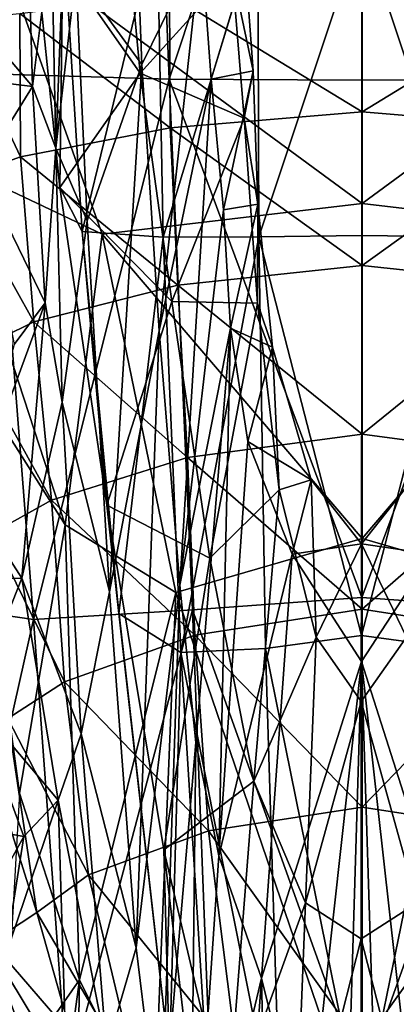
# Model space of a CAD drawing. Extents: x -76 to 76, y -20 to 79.
# Tile 28 of 175: x -0.375 to 0.039, y -17.838 to -16.756. Entities that reach past the tile are written whole.
import ezdxf

# ---------------------------------------------------------------- set-up
doc = ezdxf.new("R2010")
doc.units = 0

msp = doc.modelspace()

# ---------------------------------------------------------------- linework, layer by layer
for points in [[(-0.4587, -16.1709, 24.8196), (-0.2367, -16.1743, 24.7175), (-0.4076, -16.8153, 24.8853)], [(-0.2367, -16.1743, 24.7175), (-0.211, -16.821, 24.7765), (-0.4076, -16.8153, 24.8853)], [(-0.2367, -16.1743, 24.7175), (0.0007, -16.1783, 24.6608), (-0.211, -16.821, 24.7765)], [(0.0007, -16.1783, 24.6608), (0.0007, -16.8222, 24.7119), (-0.211, -16.821, 24.7765)], [(0.2381, -16.1756, 24.7183), (0.2124, -16.8216, 24.7789), (0.0007, -16.1783, 24.6608)], [(0.2124, -16.8216, 24.7789), (0.0007, -16.8222, 24.7119), (0.0007, -16.1783, 24.6608)], [(-0.3402, -16.6618, 25.5835), (-0.3356, -16.8968, 25.567), (-0.3204, -16.5065, 25.5214)], [(-0.3356, -16.8968, 25.567), (-0.3136, -16.705, 25.5056), (-0.3204, -16.5065, 25.5214)], [(-0.4247, -16.7547, 25.672), (-0.3614, -16.8292, 25.6554), (-0.3692, -16.5412, 25.6644)], [(-0.3692, -16.5412, 25.6644), (-0.3614, -16.8292, 25.6554), (-0.3402, -16.6618, 25.5835)], [(-0.2635, -16.5971, 25.7942), (-0.243, -16.8144, 25.7705), (-0.3615, -16.6446, 25.924)], [(-0.2492, -16.5946, 25.4851), (-0.3136, -16.705, 25.5056), (-0.2412, -16.8051, 25.4653)], [(-0.243, -16.8144, 25.7705), (-0.2635, -16.5971, 25.7942), (-0.1418, -16.7028, 25.627)], [(-0.2492, -16.5946, 25.4851), (-0.2412, -16.8051, 25.4653), (-0.1759, -16.6721, 25.4931)], [(-0.243, -16.8144, 25.7705), (-0.3311, -16.9403, 25.903), (-0.3615, -16.6446, 25.924)], [(-0.3276, -16.6547, 25.9754), (-0.3615, -16.6446, 25.924), (-0.3311, -16.9403, 25.903)], [(-0.3066, -16.9886, 25.9594), (-0.3276, -16.6547, 25.9754), (-0.3311, -16.9403, 25.903)], [(-0.3276, -16.6547, 25.9754), (-0.3066, -16.9886, 25.9594), (-0.2241, -16.6497, 25.9693)], [(-0.3066, -16.9886, 25.9594), (-0.2176, -16.9948, 25.9606), (-0.2241, -16.6497, 25.9693)], [(-0.1134, -16.6518, 25.9268), (-0.2241, -16.6497, 25.9693), (-0.2176, -16.9948, 25.9606)], [(-0.1125, -16.9946, 25.9279), (-0.1134, -16.6518, 25.9268), (-0.2176, -16.9948, 25.9606)], [(-0.1134, -16.6518, 25.9268), (-0.1125, -16.9946, 25.9279), (0.001, -16.6546, 25.8964)], [(-0.1125, -16.9946, 25.9279), (0.0008, -16.9928, 25.903), (0.001, -16.6546, 25.8964)], [(0.0008, -16.9928, 25.903), (0.1142, -16.9946, 25.9279), (0.001, -16.6546, 25.8964)], [(0.1142, -16.9946, 25.9279), (0.1154, -16.6518, 25.9268), (0.001, -16.6546, 25.8964)], [(-0.4566, -16.9103, 27.1108), (-0.2848, -16.9915, 27.1644), (-0.4027, -16.6609, 27.3114)], [(0.0011, -16.9579, 27.3637), (0.0011, -16.7015, 27.4863), (-0.4027, -16.6609, 27.3114)], [(-0.2848, -16.9915, 27.1644), (0.0011, -16.9579, 27.3637), (-0.4027, -16.6609, 27.3114)], [(-0.3356, -16.8968, 25.567), (-0.3402, -16.6618, 25.5835), (-0.3614, -16.8292, 25.6554)], [(0.0011, -16.9579, 27.3637), (0.287, -16.9914, 27.1644), (0.4049, -16.6609, 27.3114)], [(0.0011, -16.7015, 27.4863), (0.0011, -16.9579, 27.3637), (0.4049, -16.6609, 27.3114)], [(-0.2412, -16.8051, 25.4653), (-0.2219, -17.0977, 25.4383), (-0.1759, -16.6721, 25.4931)], [(-0.2219, -17.0977, 25.4383), (-0.1648, -16.821, 25.4818), (-0.1759, -16.6721, 25.4931)], [(-0.1648, -16.821, 25.4818), (-0.1269, -16.6973, 25.5376), (-0.1759, -16.6721, 25.4931)], [(-0.1269, -16.6973, 25.5376), (-0.1648, -16.821, 25.4818), (-0.1187, -16.8119, 25.5197)], [(-0.1269, -16.6973, 25.5376), (-0.1187, -16.8119, 25.5197), (-0.1418, -16.7028, 25.627)], [(-0.3136, -16.705, 25.5056), (-0.3356, -16.8968, 25.567), (-0.3011, -16.9767, 25.4784)], [(-0.3136, -16.705, 25.5056), (-0.3011, -16.9767, 25.4784), (-0.2412, -16.8051, 25.4653)], [(-0.243, -16.8144, 25.7705), (-0.1418, -16.7028, 25.627), (-0.1286, -16.864, 25.6013)], [(-0.1187, -16.8119, 25.5197), (-0.1286, -16.864, 25.6013), (-0.1418, -16.7028, 25.627)], [(-0.2105, -16.7277, 26.5424), (0.0011, -16.7132, 26.6148), (0.0011, -16.8569, 26.6133)], [(0.0011, -16.7132, 26.6148), (0.2126, -16.7277, 26.5424), (0.0011, -16.8569, 26.6133)], [(-0.2105, -16.7277, 26.5424), (-0.2097, -16.8745, 26.5379), (-0.375, -16.7491, 26.3916)], [(-0.2097, -16.8745, 26.5379), (-0.2105, -16.7277, 26.5424), (0.0011, -16.8569, 26.6133)], [(0.2126, -16.7277, 26.5424), (0.2118, -16.8745, 26.5379), (0.0011, -16.8569, 26.6133)], [(-0.4458, -16.7555, 26.2287), (-0.375, -16.7491, 26.3916), (-0.3743, -16.9066, 26.3833)], [(-0.2097, -16.8745, 26.5379), (-0.3743, -16.9066, 26.3833), (-0.375, -16.7491, 26.3916)], [(-0.5377, -16.8075, 25.6692), (-0.3614, -16.8292, 25.6554), (-0.4247, -16.7547, 25.672)], [(-0.4468, -16.9324, 26.221), (-0.4458, -16.7555, 26.2287), (-0.3743, -16.9066, 26.3833)], [(-0.4183, -16.9213, 25.6712), (-0.3614, -16.8292, 25.6554), (-0.5377, -16.8075, 25.6692)], [(-0.2412, -16.8051, 25.4653), (-0.3011, -16.9767, 25.4784), (-0.2766, -17.3848, 25.4365)], [(-0.2219, -17.0977, 25.4383), (-0.2412, -16.8051, 25.4653), (-0.2766, -17.3848, 25.4365)], [(-0.36, -17.415, 24.9395), (-0.5116, -17.3929, 25.0014), (-0.4076, -16.8153, 24.8853)], [(-0.36, -17.415, 24.9395), (-0.4076, -16.8153, 24.8853), (-0.211, -16.821, 24.7765)], [(-0.243, -16.8144, 25.7705), (-0.2079, -17.0654, 25.7325), (-0.3311, -16.9403, 25.903)], [(-0.2079, -17.0654, 25.7325), (-0.243, -16.8144, 25.7705), (-0.1286, -16.864, 25.6013)], [(-0.1648, -16.821, 25.4818), (-0.1512, -16.9646, 25.4635), (-0.1187, -16.8119, 25.5197)], [(-0.1136, -16.9584, 25.4978), (-0.1187, -16.8119, 25.5197), (-0.1512, -16.9646, 25.4635)], [(-0.1187, -16.8119, 25.5197), (-0.1136, -16.9584, 25.4978), (-0.1286, -16.864, 25.6013)], [(-0.3474, -17.0669, 25.6324), (-0.3614, -16.8292, 25.6554), (-0.4183, -16.9213, 25.6712)], [(-0.3474, -17.0669, 25.6324), (-0.3356, -16.8968, 25.567), (-0.3614, -16.8292, 25.6554)], [(-0.1854, -17.4044, 24.8302), (-0.36, -17.415, 24.9395), (-0.211, -16.821, 24.7765)], [(-0.2219, -17.0977, 25.4383), (-0.1993, -17.3773, 25.4074), (-0.1648, -16.821, 25.4818)], [(-0.1854, -17.4044, 24.8302), (-0.211, -16.821, 24.7765), (0.0008, -17.3909, 24.7642)], [(-0.211, -16.821, 24.7765), (0.0007, -16.8222, 24.7119), (0.0008, -17.3909, 24.7642)], [(-0.1993, -17.3773, 25.4074), (-0.1512, -16.9646, 25.4635), (-0.1648, -16.821, 25.4818)], [(0.0008, -17.3909, 24.7642), (0.0007, -16.8222, 24.7119), (0.2124, -16.8216, 24.7789)], [(0.1871, -17.4045, 24.8321), (0.0008, -17.3909, 24.7642), (0.2124, -16.8216, 24.7789)], [(-0.2097, -16.8745, 26.5379), (0.0011, -16.8569, 26.6133), (0.0011, -17.026, 26.6047)], [(0.0011, -17.026, 26.6047), (0.0011, -16.8569, 26.6133), (0.2118, -16.8745, 26.5379)], [(-0.2079, -17.0654, 25.7325), (-0.1286, -16.864, 25.6013), (-0.1138, -17.0674, 25.5806)], [(-0.1136, -16.9584, 25.4978), (-0.1138, -17.0674, 25.5806), (-0.1286, -16.864, 25.6013)], [(-0.2097, -16.8745, 26.5379), (-0.2014, -17.0477, 26.5281), (-0.3743, -16.9066, 26.3833)], [(-0.2014, -17.0477, 26.5281), (-0.2097, -16.8745, 26.5379), (0.0011, -17.026, 26.6047)], [(0.2035, -17.0477, 26.5281), (0.0011, -17.026, 26.6047), (0.2118, -16.8745, 26.5379)], [(-0.3356, -16.8968, 25.567), (-0.3474, -17.0669, 25.6324), (-0.3287, -17.1762, 25.5433)], [(-0.3356, -16.8968, 25.567), (-0.3287, -17.1762, 25.5433), (-0.3011, -16.9767, 25.4784)], [(-0.4566, -16.9103, 27.1108), (-0.3253, -17.3109, 26.9659), (-0.2848, -16.9915, 27.1644)], [(-0.3253, -17.3109, 26.9659), (-0.4566, -16.9103, 27.1108), (-0.4404, -17.1295, 26.9117)], [(-0.4468, -16.9324, 26.221), (-0.3743, -16.9066, 26.3833), (-0.3597, -17.088, 26.373)], [(-0.2014, -17.0477, 26.5281), (-0.3597, -17.088, 26.373), (-0.3743, -16.9066, 26.3833)], [(-0.3815, -17.1128, 25.6649), (-0.3474, -17.0669, 25.6324), (-0.4183, -16.9213, 25.6712)], [(-0.4297, -17.1222, 26.2142), (-0.4468, -16.9324, 26.221), (-0.3597, -17.088, 26.373)], [(-0.3066, -16.9886, 25.9594), (-0.3311, -16.9403, 25.903), (-0.2795, -17.2893, 25.8554)], [(-0.2079, -17.0654, 25.7325), (-0.2795, -17.2893, 25.8554), (-0.3311, -16.9403, 25.903)], [(0.0011, -16.9579, 27.3637), (-0.2848, -16.9915, 27.1644), (0.0011, -17.3259, 27.2207)], [(-0.1437, -17.095, 25.431), (-0.1136, -16.9584, 25.4978), (-0.1512, -16.9646, 25.4635)], [(-0.1136, -16.9584, 25.4978), (-0.1437, -17.095, 25.431), (-0.0972, -17.1158, 25.4699)], [(-0.1136, -16.9584, 25.4978), (-0.0972, -17.1158, 25.4699), (-0.1138, -17.0674, 25.5806)], [(0.0011, -16.9579, 27.3637), (0.0011, -17.3259, 27.2207), (0.287, -16.9914, 27.1644)], [(-0.1437, -17.095, 25.431), (-0.1512, -16.9646, 25.4635), (-0.1993, -17.3773, 25.4074)], [(-0.2766, -17.3848, 25.4365), (-0.3011, -16.9767, 25.4784), (-0.3287, -17.1762, 25.5433)], [(-0.3253, -17.3109, 26.9659), (-0.2036, -17.3852, 27.0367), (-0.2848, -16.9915, 27.1644)], [(-0.3066, -16.9886, 25.9594), (-0.2662, -17.4085, 25.9123), (-0.2176, -16.9948, 25.9606)], [(-0.2662, -17.4085, 25.9123), (-0.3066, -16.9886, 25.9594), (-0.2795, -17.2893, 25.8554)], [(-0.2848, -16.9915, 27.1644), (-0.2036, -17.3852, 27.0367), (0.0011, -17.3259, 27.2207)], [(0.0011, -17.3259, 27.2207), (0.2058, -17.3852, 27.0367), (0.287, -16.9914, 27.1644)], [(-0.2662, -17.4085, 25.9123), (-0.198, -17.4515, 25.9211), (-0.2176, -16.9948, 25.9606)], [(-0.1125, -16.9946, 25.9279), (-0.2176, -16.9948, 25.9606), (-0.198, -17.4515, 25.9211)], [(-0.105, -17.4468, 25.8997), (-0.1125, -16.9946, 25.9279), (-0.198, -17.4515, 25.9211)], [(0.0008, -16.9928, 25.903), (-0.1125, -16.9946, 25.9279), (0.0006, -17.4326, 25.8814)], [(-0.1125, -16.9946, 25.9279), (-0.105, -17.4468, 25.8997), (0.0006, -17.4326, 25.8814)], [(0.1142, -16.9946, 25.9279), (0.0008, -16.9928, 25.903), (0.0006, -17.4326, 25.8814)], [(0.1063, -17.4469, 25.8997), (0.1142, -16.9946, 25.9279), (0.0006, -17.4326, 25.8814)], [(-0.2014, -17.0477, 26.5281), (0.0011, -17.026, 26.6047), (0.0011, -17.2112, 26.5857)], [(0.0011, -17.026, 26.6047), (0.2035, -17.0477, 26.5281), (0.0011, -17.2112, 26.5857)], [(-0.2014, -17.0477, 26.5281), (-0.1907, -17.237, 26.5111), (-0.3597, -17.088, 26.373)], [(-0.1907, -17.237, 26.5111), (-0.2014, -17.0477, 26.5281), (0.0011, -17.2112, 26.5857)], [(0.2035, -17.0477, 26.5281), (0.1928, -17.237, 26.5111), (0.0011, -17.2112, 26.5857)], [(-0.3815, -17.1128, 25.6649), (-0.4277, -17.2848, 25.6603), (-0.3474, -17.0669, 25.6324)], [(-0.4277, -17.2848, 25.6603), (-0.3729, -17.3695, 25.6317), (-0.3474, -17.0669, 25.6324)], [(-0.3474, -17.0669, 25.6324), (-0.3729, -17.3695, 25.6317), (-0.3287, -17.1762, 25.5433)], [(-0.2079, -17.0654, 25.7325), (-0.1663, -17.3476, 25.6838), (-0.2795, -17.2893, 25.8554)], [(-0.1663, -17.3476, 25.6838), (-0.2079, -17.0654, 25.7325), (-0.1138, -17.0674, 25.5806)], [(-0.1663, -17.3476, 25.6838), (-0.1138, -17.0674, 25.5806), (-0.09, -17.2724, 25.5566)], [(-0.0972, -17.1158, 25.4699), (-0.09, -17.2724, 25.5566), (-0.1138, -17.0674, 25.5806)], [(-0.4297, -17.1222, 26.2142), (-0.3597, -17.088, 26.373), (-0.3405, -17.2837, 26.3606)], [(-0.1907, -17.237, 26.5111), (-0.3405, -17.2837, 26.3606), (-0.3597, -17.088, 26.373)], [(-0.2219, -17.0977, 25.4383), (-0.2766, -17.3848, 25.4365), (-0.2473, -17.7761, 25.3943)], [(-0.1993, -17.3773, 25.4074), (-0.2219, -17.0977, 25.4383), (-0.2473, -17.7761, 25.3943)], [(-0.1818, -17.5502, 25.3757), (-0.1437, -17.095, 25.431), (-0.1993, -17.3773, 25.4074)], [(-0.1818, -17.5502, 25.3757), (-0.1563, -17.6749, 25.3437), (-0.1437, -17.095, 25.431)], [(-0.1563, -17.6749, 25.3437), (-0.1245, -17.2193, 25.391), (-0.1437, -17.095, 25.431)], [(-0.1437, -17.095, 25.431), (-0.1245, -17.2193, 25.391), (-0.0972, -17.1158, 25.4699)], [(-0.0549, -17.2617, 25.4351), (-0.0972, -17.1158, 25.4699), (-0.1245, -17.2193, 25.391)], [(-0.0972, -17.1158, 25.4699), (-0.0549, -17.2617, 25.4351), (-0.09, -17.2724, 25.5566)], [(-0.3253, -17.3109, 26.9659), (-0.4404, -17.1295, 26.9117), (-0.3756, -17.6061, 26.8247)], [(-0.4064, -17.3206, 26.2076), (-0.4297, -17.1222, 26.2142), (-0.3405, -17.2837, 26.3606)], [(-0.3077, -17.5406, 25.5068), (-0.3287, -17.1762, 25.5433), (-0.3729, -17.3695, 25.6317)], [(-0.3077, -17.5406, 25.5068), (-0.2766, -17.3848, 25.4365), (-0.3287, -17.1762, 25.5433)], [(-0.1907, -17.237, 26.5111), (0.0011, -17.2112, 26.5857), (0.0011, -17.4036, 26.5528)], [(0.0011, -17.4036, 26.5528), (0.0011, -17.2112, 26.5857), (0.1928, -17.237, 26.5111)], [(-0.0759, -17.3434, 25.3507), (-0.1245, -17.2193, 25.391), (-0.1563, -17.6749, 25.3437)], [(-0.0759, -17.3434, 25.3507), (-0.0549, -17.2617, 25.4351), (-0.1245, -17.2193, 25.391)], [(-0.1907, -17.237, 26.5111), (-0.1828, -17.4321, 26.4848), (-0.3405, -17.2837, 26.3606)], [(-0.1828, -17.4321, 26.4848), (-0.1907, -17.237, 26.5111), (0.0011, -17.4036, 26.5528)], [(0.185, -17.4321, 26.4848), (0.0011, -17.4036, 26.5528), (0.1928, -17.237, 26.5111)], [(-0.0549, -17.2617, 25.4351), (-0.0492, -17.4345, 25.5222), (-0.09, -17.2724, 25.5566)], [(-0.0549, -17.2617, 25.4351), (-0.0759, -17.3434, 25.3507), (0.0004, -17.3319, 25.4158)], [(-0.0549, -17.2617, 25.4351), (0.0004, -17.3319, 25.4158), (-0.0492, -17.4345, 25.5222)], [(0.0561, -17.2617, 25.4351), (0.0004, -17.3319, 25.4158), (0.0774, -17.3434, 25.3507)], [(0.0561, -17.2617, 25.4351), (0.05, -17.4345, 25.5222), (0.0004, -17.3319, 25.4158)], [(-0.1178, -17.5927, 25.6279), (-0.1663, -17.3476, 25.6838), (-0.09, -17.2724, 25.5566)], [(-0.1178, -17.5927, 25.6279), (-0.09, -17.2724, 25.5566), (-0.0492, -17.4345, 25.5222)], [(-0.4064, -17.3206, 26.2076), (-0.3405, -17.2837, 26.3606), (-0.3261, -17.4835, 26.3458)], [(-0.1828, -17.4321, 26.4848), (-0.3261, -17.4835, 26.3458), (-0.3405, -17.2837, 26.3606)], [(-0.5484, -17.3732, 25.6516), (-0.3729, -17.3695, 25.6317), (-0.4277, -17.2848, 25.6603)], [(-0.1663, -17.3476, 25.6838), (-0.2168, -17.6683, 25.7734), (-0.2795, -17.2893, 25.8554)], [(-0.2106, -17.8982, 25.8156), (-0.2662, -17.4085, 25.9123), (-0.2795, -17.2893, 25.8554)], [(-0.2168, -17.6683, 25.7734), (-0.2106, -17.8982, 25.8156), (-0.2795, -17.2893, 25.8554)], [(-0.3094, -17.8112, 26.8416), (-0.3253, -17.3109, 26.9659), (-0.3756, -17.6061, 26.8247)], [(-0.3253, -17.3109, 26.9659), (-0.3094, -17.8112, 26.8416), (-0.2036, -17.3852, 27.0367)], [(-0.3885, -17.5237, 26.2005), (-0.4064, -17.3206, 26.2076), (-0.3261, -17.4835, 26.3458)], [(0.0011, -17.9848, 26.9821), (0.0011, -17.3259, 27.2207), (-0.2036, -17.3852, 27.0367)], [(0.0011, -17.3259, 27.2207), (0.0011, -17.9848, 26.9821), (0.2058, -17.3852, 27.0367)], [(-0.0759, -17.3434, 25.3507), (0.0006, -17.4612, 25.3008), (0.0004, -17.3319, 25.4158)], [(0.0004, -17.3319, 25.4158), (0.0002, -17.5051, 25.5022), (-0.0492, -17.4345, 25.5222)], [(0.05, -17.4345, 25.5222), (0.0002, -17.5051, 25.5022), (0.0004, -17.3319, 25.4158)], [(0.0004, -17.3319, 25.4158), (0.0006, -17.4612, 25.3008), (0.0774, -17.3434, 25.3507)], [(-0.1663, -17.3476, 25.6838), (-0.1178, -17.5927, 25.6279), (-0.2168, -17.6683, 25.7734)], [(-0.1096, -17.8094, 25.3121), (-0.0759, -17.3434, 25.3507), (-0.1563, -17.6749, 25.3437)], [(-0.0759, -17.3434, 25.3507), (-0.1096, -17.8094, 25.3121), (0.0006, -17.4612, 25.3008)], [(0.1114, -17.8094, 25.3121), (0.0774, -17.3434, 25.3507), (0.0006, -17.4612, 25.3008)], [(-0.4261, -17.5035, 25.6658), (-0.3729, -17.3695, 25.6317), (-0.5484, -17.3732, 25.6516)], [(-0.3332, -17.6138, 25.5938), (-0.3729, -17.3695, 25.6317), (-0.4261, -17.5035, 25.6658)], [(-0.3332, -17.6138, 25.5938), (-0.3077, -17.5406, 25.5068), (-0.3729, -17.3695, 25.6317)], [(-0.1993, -17.3773, 25.4074), (-0.2473, -17.7761, 25.3943), (-0.2203, -17.9972, 25.3664)], [(-0.1818, -17.5502, 25.3757), (-0.1993, -17.3773, 25.4074), (-0.2203, -17.9972, 25.3664)], [(-0.3094, -17.8112, 26.8416), (-0.2279, -17.9756, 26.8674), (-0.2036, -17.3852, 27.0367)], [(-0.2766, -17.3848, 25.4365), (-0.3077, -17.5406, 25.5068), (-0.2473, -17.7761, 25.3943)], [(-0.2279, -17.9756, 26.8674), (0.0011, -17.9848, 26.9821), (-0.2036, -17.3852, 27.0367)], [(-0.1854, -17.4044, 24.8302), (0.0008, -17.3909, 24.7642), (0.001, -17.9241, 24.8441)], [(0.0008, -17.3909, 24.7642), (0.1871, -17.4045, 24.8321), (0.001, -17.9241, 24.8441)], [(0.0011, -17.9848, 26.9821), (0.2302, -17.9755, 26.8674), (0.2058, -17.3852, 27.0367)], [(-0.5116, -17.3929, 25.0014), (-0.36, -17.415, 24.9395), (-0.4647, -17.8797, 25.0288)], [(-0.36, -17.415, 24.9395), (-0.1854, -17.4044, 24.8302), (-0.3229, -17.9235, 24.9923)], [(-0.1854, -17.4044, 24.8302), (-0.165, -17.9299, 24.9019), (-0.3229, -17.9235, 24.9923)], [(-0.2662, -17.4085, 25.9123), (-0.2106, -17.8982, 25.8156), (-0.198, -17.4515, 25.9211)], [(-0.165, -17.9299, 24.9019), (-0.1854, -17.4044, 24.8302), (0.001, -17.9241, 24.8441)], [(-0.1828, -17.4321, 26.4848), (0.0011, -17.4036, 26.5528), (0.0011, -17.6215, 26.5133)], [(0.1871, -17.4045, 24.8321), (0.167, -17.9299, 24.9006), (0.001, -17.9241, 24.8441)], [(0.0011, -17.4036, 26.5528), (0.185, -17.4321, 26.4848), (0.0011, -17.6215, 26.5133)], [(-0.36, -17.415, 24.9395), (-0.3229, -17.9235, 24.9923), (-0.4647, -17.8797, 25.0288)], [(-0.1828, -17.4321, 26.4848), (-0.1679, -17.6474, 26.4543), (-0.3261, -17.4835, 26.3458)], [(-0.1679, -17.6474, 26.4543), (-0.1828, -17.4321, 26.4848), (0.0011, -17.6215, 26.5133)], [(-0.0609, -17.7264, 25.5692), (-0.1178, -17.5927, 25.6279), (-0.0492, -17.4345, 25.5222)], [(0.0003, -17.9656, 25.7941), (0.0006, -17.4326, 25.8814), (-0.105, -17.4468, 25.8997)], [(-0.0609, -17.7264, 25.5692), (-0.0492, -17.4345, 25.5222), (0.0002, -17.5051, 25.5022)], [(0.05, -17.4345, 25.5222), (0.0617, -17.7264, 25.5692), (0.0002, -17.5051, 25.5022)], [(0.1063, -17.4469, 25.8997), (0.0006, -17.4326, 25.8814), (0.0003, -17.9656, 25.7941)], [(0.185, -17.4321, 26.4848), (0.1701, -17.6474, 26.4543), (0.0011, -17.6215, 26.5133)], [(-0.2106, -17.8982, 25.8156), (-0.1626, -18.0171, 25.8229), (-0.198, -17.4515, 25.9211)], [(-0.0879, -18.0046, 25.8075), (-0.105, -17.4468, 25.8997), (-0.198, -17.4515, 25.9211)], [(-0.1626, -18.0171, 25.8229), (-0.0879, -18.0046, 25.8075), (-0.198, -17.4515, 25.9211)], [(-0.0879, -18.0046, 25.8075), (0.0003, -17.9656, 25.7941), (-0.105, -17.4468, 25.8997)], [(0.0889, -18.0046, 25.8075), (0.1063, -17.4469, 25.8997), (0.0003, -17.9656, 25.7941)], [(-0.1096, -17.8094, 25.3121), (-0.0601, -18.0084, 25.2849), (0.0006, -17.4612, 25.3008)], [(-0.0601, -18.0084, 25.2849), (-0.0257, -18.323, 25.2669), (0.0006, -17.4612, 25.3008)], [(-0.0257, -18.323, 25.2669), (0.0008, -18.1422, 25.2627), (0.0006, -17.4612, 25.3008)], [(0.0275, -18.323, 25.2669), (0.0617, -18.0084, 25.2849), (0.0006, -17.4612, 25.3008)], [(0.0617, -18.0084, 25.2849), (0.1114, -17.8094, 25.3121), (0.0006, -17.4612, 25.3008)], [(0.0008, -18.1422, 25.2627), (0.0275, -18.323, 25.2669), (0.0006, -17.4612, 25.3008)], [(-0.3885, -17.5237, 26.2005), (-0.3261, -17.4835, 26.3458), (-0.2996, -17.6957, 26.3301)], [(-0.1679, -17.6474, 26.4543), (-0.2996, -17.6957, 26.3301), (-0.3261, -17.4835, 26.3458)], [(-0.3708, -17.6534, 25.6423), (-0.3332, -17.6138, 25.5938), (-0.4261, -17.5035, 25.6658)], [(-0.3708, -17.6534, 25.6423), (-0.4261, -17.5035, 25.6658), (-0.4055, -17.6472, 25.6341)], [(0.0001, -17.7659, 25.539), (-0.0609, -17.7264, 25.5692), (0.0002, -17.5051, 25.5022)], [(0.0617, -17.7264, 25.5692), (0.0001, -17.7659, 25.539), (0.0002, -17.5051, 25.5022)], [(-0.3885, -17.5237, 26.2005), (-0.3566, -17.7372, 26.1931), (-0.4155, -17.5498, 26.0881)], [(-0.3566, -17.7372, 26.1931), (-0.3885, -17.5237, 26.2005), (-0.2996, -17.6957, 26.3301)], [(-0.3077, -17.5406, 25.5068), (-0.3332, -17.6138, 25.5938), (-0.2798, -17.8878, 25.4682)], [(-0.3077, -17.5406, 25.5068), (-0.2798, -17.8878, 25.4682), (-0.2473, -17.7761, 25.3943)], [(-0.3566, -17.7372, 26.1931), (-0.4097, -17.7719, 26.0649), (-0.4155, -17.5498, 26.0881)], [(-0.1818, -17.5502, 25.3757), (-0.2203, -17.9972, 25.3664), (-0.1884, -18.1412, 25.3454)], [(-0.1563, -17.6749, 25.3437), (-0.1818, -17.5502, 25.3757), (-0.1884, -18.1412, 25.3454)], [(-0.1178, -17.5927, 25.6279), (-0.1473, -17.9649, 25.6802), (-0.2168, -17.6683, 25.7734)], [(-0.1178, -17.5927, 25.6279), (-0.0609, -17.7264, 25.5692), (-0.1473, -17.9649, 25.6802)], [(-0.3094, -17.8112, 26.8416), (-0.3756, -17.6061, 26.8247), (-0.3937, -17.932, 26.7746)], [(-0.3708, -17.6534, 25.6423), (-0.3915, -17.7864, 25.6189), (-0.3332, -17.6138, 25.5938)], [(-0.3915, -17.7864, 25.6189), (-0.3255, -17.8635, 25.5777), (-0.3332, -17.6138, 25.5938)], [(-0.3332, -17.6138, 25.5938), (-0.3255, -17.8635, 25.5777), (-0.2798, -17.8878, 25.4682)], [(-0.1679, -17.6474, 26.4543), (0.0011, -17.6215, 26.5133), (0.0011, -17.8836, 26.4741)], [(0.0011, -17.8836, 26.4741), (0.0011, -17.6215, 26.5133), (0.1701, -17.6474, 26.4543)], [(-0.3708, -17.6534, 25.6423), (-0.4055, -17.6472, 25.6341), (-0.4243, -17.7498, 25.6133)], [(-0.1679, -17.6474, 26.4543), (-0.1363, -17.8974, 26.4245), (-0.2996, -17.6957, 26.3301)], [(-0.1363, -17.8974, 26.4245), (-0.1679, -17.6474, 26.4543), (0.0011, -17.8836, 26.4741)], [(0.1385, -17.8974, 26.4245), (0.0011, -17.8836, 26.4741), (0.1701, -17.6474, 26.4543)], [(-0.3915, -17.7864, 25.6189), (-0.3708, -17.6534, 25.6423), (-0.4243, -17.7498, 25.6133)], [(-0.2106, -17.8982, 25.8156), (-0.2168, -17.6683, 25.7734), (-0.145, -18.276, 25.7105)], [(-0.2168, -17.6683, 25.7734), (-0.1473, -17.9649, 25.6802), (-0.145, -18.276, 25.7105)], [(-0.1096, -17.8094, 25.3121), (-0.1563, -17.6749, 25.3437), (-0.1884, -18.1412, 25.3454)], [(-0.3566, -17.7372, 26.1931), (-0.2996, -17.6957, 26.3301), (-0.2438, -17.9286, 26.3153)], [(-0.1363, -17.8974, 26.4245), (-0.2438, -17.9286, 26.3153), (-0.2996, -17.6957, 26.3301)], [(-0.0609, -17.7264, 25.5692), (-0.0744, -18.0583, 25.6), (-0.1473, -17.9649, 25.6802)], [(-0.0609, -17.7264, 25.5692), (0.0001, -17.7659, 25.539), (-0.0744, -18.0583, 25.6)], [(0.0617, -17.7264, 25.5692), (0.0751, -18.0583, 25.6), (0.0001, -17.7659, 25.539)], [(-0.3566, -17.7372, 26.1931), (-0.2917, -17.9671, 26.186), (-0.4097, -17.7719, 26.0649)], [(-0.2917, -17.9671, 26.186), (-0.3566, -17.7372, 26.1931), (-0.2438, -17.9286, 26.3153)], [(0.0001, -17.7659, 25.539), (0.0001, -18.0549, 25.5632), (-0.0744, -18.0583, 25.6)], [(0.0751, -18.0583, 25.6), (0.0001, -18.0549, 25.5632), (0.0001, -17.7659, 25.539)], [(-0.4499, -17.8783, 26.0448), (-0.4097, -17.7719, 26.0649), (-0.322, -18.0064, 26.0805)], [(-0.2917, -17.9671, 26.186), (-0.322, -18.0064, 26.0805), (-0.4097, -17.7719, 26.0649)], [(-0.2203, -17.9972, 25.3664), (-0.2473, -17.7761, 25.3943), (-0.2798, -17.8878, 25.4682)], [(-0.4712, -17.8385, 25.5978), (-0.3255, -17.8635, 25.5777), (-0.3915, -17.7864, 25.6189)], [(-0.3654, -18.2167, 26.7246), (-0.3094, -17.8112, 26.8416), (-0.3937, -17.932, 26.7746)], [(-0.3094, -17.8112, 26.8416), (-0.3654, -18.2167, 26.7246), (-0.3249, -18.6598, 26.6888)], [(-0.2279, -17.9756, 26.8674), (-0.3094, -17.8112, 26.8416), (-0.3249, -18.6598, 26.6888)], [(-0.1444, -18.301, 25.3239), (-0.1096, -17.8094, 25.3121), (-0.1884, -18.1412, 25.3454)], [(-0.1096, -17.8094, 25.3121), (-0.1444, -18.301, 25.3239), (-0.0949, -18.4592, 25.3061)], [(-0.0601, -18.0084, 25.2849), (-0.1096, -17.8094, 25.3121), (-0.0949, -18.4592, 25.3061)]]:
    msp.add_3dface(points)

doc.saveas('drawing.dxf')
